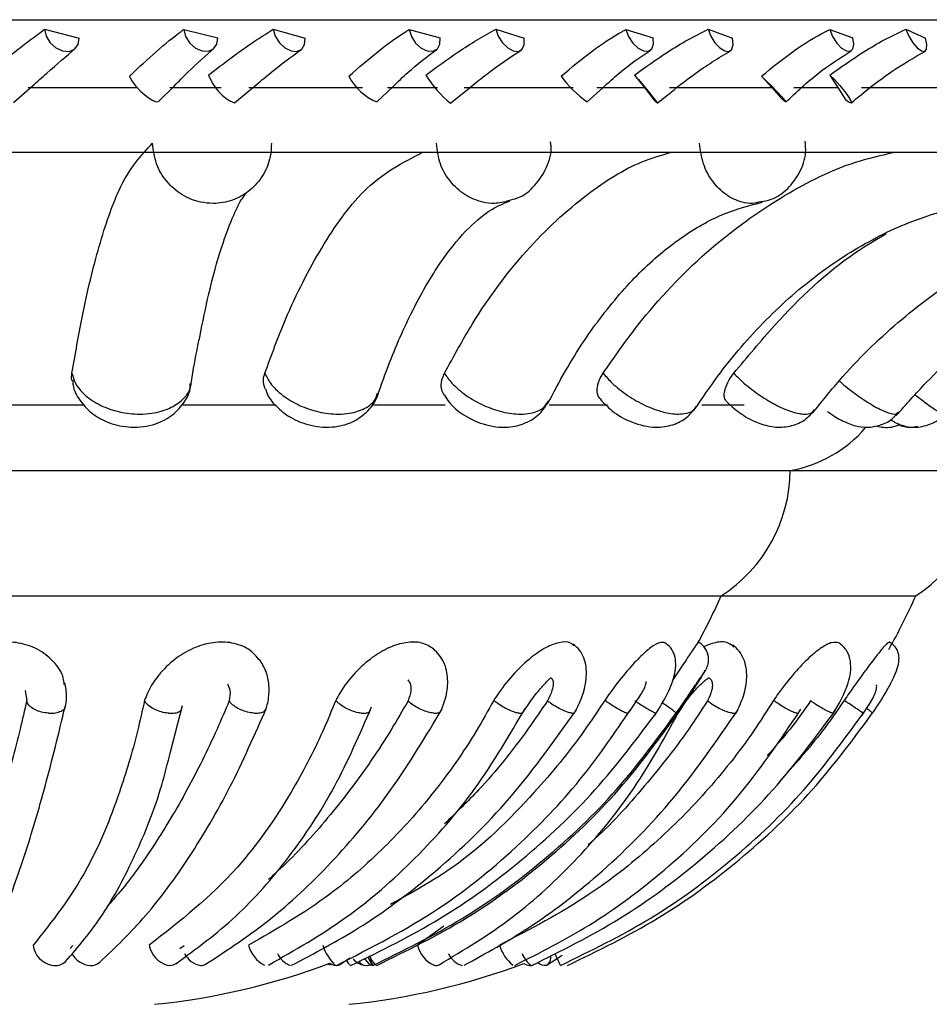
# Model space of a CAD drawing. Header units: millimetres. Extents: x 65 to 121, y 64 to 185.
# Tile 118 of 175: x 91.82 to 92.95, y 128.58 to 129.8. Entities that reach past the tile are written whole.
import ezdxf

# ---------------------------------------------------------------- set-up
doc = ezdxf.new("R2010")
doc.units = ezdxf.units.MM
doc.styles.add('SLDTEXTSTYLE0', font='TXT', dxfattribs={"width": 0.75})
doc.dimstyles.new('SLDDIMSTYLE0', dxfattribs={"dimtxt": 3.5, "dimasz": 3.302, "dimexe": 0, "dimexo": 0.0625, "dimgap": 0.875, "dimtad": 1, "dimdec": 0, "dimlfac": 20, "dimrnd": 1e-09, "dimzin": 12, "dimdsep": 46, "dimtxsty": 'SLDTEXTSTYLE0', "dimsah": 1, "dimcen": 0.09, "dimadec": 0, "dimazin": 3, "dimtfac": 1, "dimtdec": 0, "dimtofl": 0, "dimtmove": 0, "dimatfit": 3, "dimfxl": 0, "dimfrac": 2, "dimtolj": 1, "dimtzin": 12, "dimarcsym": 0})
doc.dimstyles.new('SLDDIMSTYLE1', dxfattribs={"dimtxt": 3.5, "dimasz": 3.302, "dimexe": 0, "dimexo": 0.0625, "dimgap": 0.875, "dimtad": 1, "dimdec": 0, "dimlfac": 20, "dimrnd": 1e-09, "dimzin": 12, "dimdsep": 46, "dimtxsty": 'SLDTEXTSTYLE0', "dimsah": 1, "dimcen": 0.09, "dimadec": 0, "dimazin": 3, "dimtfac": 1, "dimtdec": 0, "dimtmove": 0, "dimatfit": 0, "dimfxl": 0, "dimfrac": 2, "dimtolj": 1, "dimtzin": 12, "dimarcsym": 0})

# ---------------------------------------------------------------- blocks, each defined once
blk = doc.blocks.new('_D')
at = {"color": 7, "linetype": 'Continuous', "lineweight": 18}
for p, q in [((87.9732, 185.0116), (121.2937, 185.0116)), ((120.2937, 185.0116), (120.2937, 118.6561)), ((85.3725, 118.6561), (121.2937, 118.6561))]:
    blk.add_line(p, q, dxfattribs=at)
for points in [[(120.2937, 185.0116), (119.7857, 181.7096), (120.8017, 181.7096)], [(120.2937, 118.6561), (120.8017, 121.9581), (119.7857, 121.9581)]]:
    blk.add_solid(points, dxfattribs=at)
at = {"color": 7, "linetype": 'Continuous', "lineweight": 18, "insert": (115.782, 153.7638), "char_height": 3.5, "attachment_point": 1, "rotation": 90, "style": 'SLDTEXTSTYLE0'}
blk.add_mtext('1327', dxfattribs=at)
blk = doc.blocks.new('_D_1')
at = {"color": 7, "linetype": 'Continuous', "lineweight": 18}
for p, q in [((86.2605, 139.3984), (111.3595, 139.3984)), ((110.3595, 139.3984), (110.3595, 118.6561)), ((85.3725, 118.6561), (111.3595, 118.6561))]:
    blk.add_line(p, q, dxfattribs=at)
for points in [[(110.3595, 139.3984), (109.8515, 136.0964), (110.8675, 136.0964)], [(110.3595, 118.6561), (110.8675, 121.9581), (109.8515, 121.9581)]]:
    blk.add_solid(points, dxfattribs=at)
at = {"color": 7, "linetype": 'Continuous', "lineweight": 18, "insert": (105.8477, 126.8513), "char_height": 3.5, "attachment_point": 1, "rotation": 90, "style": 'SLDTEXTSTYLE0'}
blk.add_mtext('415', dxfattribs=at)

msp = doc.modelspace()

# ---------------------------------------------------------------- linework, layer by layer
at = {"color": 1, "linetype": 'Continuous', "lineweight": 25}
for p, q in [((89.66149, 129.79895), (92.12351, 129.79895)), ((92.12351, 129.79895), (93.841, 129.79895))]:
    msp.add_line(p, q, dxfattribs=at)
at = {"color": 7, "linetype": 'Continuous', "lineweight": 25}
for p, q in [((91.85232, 129.78721), (91.89535, 129.77593)), ((92.02515, 129.78677), (92.0674, 129.77652)), ((92.13652, 129.78721), (92.17596, 129.77593)), ((92.30532, 129.78677), (92.34372, 129.77652)), ((92.41322, 129.78721), (92.4483, 129.77593)), ((92.57471, 129.78677), (92.60852, 129.77652)), ((92.67704, 129.78721), (92.70707, 129.77593)), ((92.82808, 129.78677), (92.85662, 129.77652)), ((92.92283, 129.78721), (92.94724, 129.77593)), ((92.58534, 129.7302), (92.59766, 129.71454)), ((92.74326, 129.72871), (92.75602, 129.71454)), ((92.82824, 129.7302), (92.83834, 129.71454)), ((91.81367, 129.69589), (91.83687, 129.71643)), ((91.83193, 129.71454), (91.96713, 129.71454)), ((91.99389, 129.69726), (92.01316, 129.71655)), ((92.00776, 129.71454), (92.07188, 129.71454)), ((92.08823, 129.69564), (92.11276, 129.716)), ((92.1063, 129.71454), (92.24724, 129.71454)), ((92.26498, 129.69696), (92.28529, 129.71601)), ((92.27832, 129.71454), (92.34051, 129.71454)), ((92.35656, 129.69544), (92.38192, 129.71561)), ((92.37376, 129.71454), (92.509, 129.71454)), ((92.52647, 129.69672), (92.54616, 129.71443)), ((92.53862, 129.71454), (92.59766, 129.71454)), ((92.59766, 129.71454), (92.60973, 129.69915)), ((92.6291, 129.71454), (92.75602, 129.71454)), ((92.75602, 129.71454), (92.7685, 129.70063)), ((92.7836, 129.71454), (92.83834, 129.71454)), ((92.83834, 129.71454), (92.84812, 129.69915)), ((92.86735, 129.71454), (92.98348, 129.71454)), ((92.61355, 129.69531), (92.62681, 129.70564)), ((89.90168, 129.63438), (93.60081, 129.63438)), ((91.77627, 129.32057), (91.90177, 129.32057)), ((92.02414, 129.32057), (92.1401, 129.32057)), ((92.2614, 129.32057), (92.35012, 129.32057)), ((92.4795, 129.32057), (92.55202, 129.32057)), ((92.669, 129.32057), (92.72166, 129.32057)), ((90.72349, 129.23897), (91.93433, 129.23897)), ((91.93433, 129.23897), (92.779, 129.23897)), ((92.779, 129.23897), (93.02078, 129.23897)), ((90.80917, 129.08335), (91.91906, 129.08335)), ((91.91906, 129.08335), (92.69332, 129.08335)), ((92.69332, 129.08335), (92.9351, 129.08335)), ((91.82821, 128.96552), (91.83009, 128.95283)), ((92.00871, 128.88944), (92.02384, 128.94688)), ((92.01175, 128.90045), (92.01327, 128.90674)), ((92.34838, 128.67294), (92.31564, 128.64922)), ((91.88405, 128.64528), (91.88732, 128.64874)), ((92.02048, 128.64528), (92.02571, 128.64874)), ((92.2188, 128.62495), (92.2318, 128.63357)), ((92.47674, 128.62472), (92.49565, 128.63679))]:
    msp.add_line(p, q, dxfattribs=at)
at = {"color": 7, "linetype": 'Continuous', "lineweight": 25, "flags": 128}
for points in [[(91.85232, 129.78721), (91.85433, 129.77852), (91.85925, 129.77033), (91.86635, 129.76386), (91.87456, 129.7601), (91.88267, 129.75959), (91.88945, 129.76241), (91.8939, 129.76815), (91.89535, 129.77593)], [(92.02515, 129.78677), (92.0275, 129.77809), (92.03267, 129.76999), (92.03987, 129.76368), (92.04802, 129.7601), (92.05591, 129.75979), (92.06236, 129.76279), (92.06639, 129.76867), (92.0674, 129.77652)], [(92.13652, 129.78721), (92.13902, 129.77852), (92.14409, 129.77033), (92.15097, 129.76386), (92.15863, 129.7601), (92.16593, 129.75959), (92.17177, 129.76241), (92.17529, 129.76815), (92.17596, 129.77593)], [(92.30532, 129.78677), (92.30815, 129.77809), (92.31343, 129.76999), (92.32037, 129.76368), (92.32792, 129.7601), (92.33495, 129.75979), (92.34042, 129.76279), (92.3435, 129.76867), (92.34372, 129.77652)], [(92.41322, 129.78721), (92.41617, 129.77852), (92.42129, 129.77033), (92.42781, 129.76386), (92.43477, 129.7601), (92.44111, 129.75959), (92.44591, 129.76241), (92.44843, 129.76815), (92.4483, 129.77593)], [(92.57471, 129.78677), (92.57797, 129.77809), (92.58326, 129.76999), (92.58979, 129.76368), (92.59659, 129.7601), (92.60263, 129.75979), (92.60701, 129.76279), (92.60908, 129.76867), (92.60852, 129.77652)], [(92.67704, 129.78721), (92.68037, 129.77852), (92.68544, 129.77033), (92.69149, 129.76386), (92.6976, 129.7601), (92.70288, 129.75959), (92.70652, 129.76241), (92.70799, 129.76815), (92.70707, 129.77593)], [(92.82808, 129.78677), (92.83169, 129.77809), (92.83689, 129.76999), (92.84289, 129.76368), (92.8488, 129.7601), (92.85374, 129.75979), (92.85695, 129.76279), (92.85796, 129.76867), (92.85662, 129.77652)], [(92.92283, 129.78721), (92.92649, 129.77852), (92.93141, 129.77033), (92.93686, 129.76386), (92.94202, 129.7601), (92.94611, 129.75959), (92.94854, 129.76241), (92.94894, 129.76815), (92.94724, 129.77593)], [(91.95759, 129.72871), (91.96021, 129.72337), (91.96524, 129.71668), (91.9719, 129.70965), (91.97917, 129.70338), (91.98593, 129.69883), (91.99112, 129.69671), (91.9938, 129.69716)], [(92.58534, 129.7302), (92.59022, 129.72468), (92.59625, 129.71759), (92.6025, 129.71003), (92.608, 129.70317), (92.6119, 129.69806), (92.6136, 129.6955), (92.61283, 129.69589), (92.60973, 129.69915)], [(92.74326, 129.72871), (92.74884, 129.72337), (92.75552, 129.71668), (92.76228, 129.70965), (92.76808, 129.70338), (92.77201, 129.69883), (92.77347, 129.69671), (92.77224, 129.69734), (92.7685, 129.70063)], [(92.82824, 129.7302), (92.83398, 129.72468), (92.84039, 129.71759), (92.84648, 129.71003), (92.85132, 129.70317), (92.85415, 129.69806), (92.85453, 129.6955), (92.85241, 129.69589), (92.84812, 129.69915)], [(92.24971, 128.63275), (92.25015, 128.63214), (92.25283, 128.62884), (92.25542, 128.62633), (92.2578, 128.62473), (92.25987, 128.62411), (92.26153, 128.62451)], [(92.25394, 128.63506), (92.25534, 128.63214), (92.257, 128.62884), (92.25835, 128.62633), (92.25933, 128.62473), (92.2599, 128.62411), (92.26003, 128.62451)], [(92.20768, 128.62451), (92.20383, 128.62568), (92.20377, 128.6257)], [(92.25176, 128.62411), (92.25514, 128.62443), (92.25716, 128.62508)], [(92.26153, 128.62451), (92.26261, 128.62568), (92.26264, 128.62574)]]:
    msp.add_lwpolyline(points, dxfattribs=at)
at = {"color": 7, "linetype": 'Continuous', "lineweight": 25}
for centre, radius, start, end in [((92.1124, 129.75054), 0.06007, 199.79489, 246.20646), ((92.2903, 129.75883), 0.06694, 206.74456, 247.72742), ((92.43746, 129.79656), 0.12955, 210.81701, 231.34943), ((92.62082, 129.82457), 0.15888, 217.11364, 233.57259), ((92.75095, 129.39738), 0.16087, 280.04159, 319.17475), ((92.59148, 129.24083), 0.18753, 302.89059, 359.43407), ((92.83326, 129.24083), 0.18753, 302.89059, 359.43407), ((91.90195, 129.43921), 0.8677, 331.47139, 335.78775), ((92.14373, 129.43921), 0.8677, 330.84796, 335.78775), ((91.86648, 128.65257), 0.0286, 186.7309, 258.90075), ((92.01408, 128.65553), 0.03246, 191.20745, 252.85796), ((92.14311, 128.65868), 0.03843, 194.26017, 242.79436), ((92.2555, 128.66778), 0.06043, 197.88868, 225.73026), ((92.35088, 128.65765), 0.03624, 193.46011, 246.16089), ((92.46528, 128.66346), 0.04978, 196.62751, 231.49725), ((91.91109, 128.65255), 0.02851, 208.78429, 265.98808), ((92.05074, 128.65126), 0.02749, 206.9103, 261.00809), ((92.16614, 128.64891), 0.02624, 202.61014, 250.92921), ((92.25455, 128.64932), 0.02548, 222.10004, 259.42515), ((92.17889, 128.6026), 0.08404, 15.11243, 23.52485), ((92.28283, 128.64616), 0.02847, 200.0087, 230.79277), ((92.37837, 128.64953), 0.02637, 203.96571, 254.60546), ((92.4742, 128.64907), 0.0301, 199.90627, 236.01265), ((92.47027, 128.63411), 0.0113, 301.83449, 11.86599), ((92.7219, 128.74123), 0.25683, 203.42337, 207.0306), ((91.86528, 128.64385), 0.01982, 257.4757, 312.25806), ((91.90984, 128.64118), 0.01709, 267.50961, 309.79176), ((91.90195, 129.43921), 0.8677, 275.74123, 290.57119), ((92.00799, 128.63724), 0.0132, 254.74384, 308.00338), ((92.04694, 128.63446), 0.01036, 267.25533, 301.76378), ((92.21496, 128.63822), 0.01398, 234.47064, 281.28027), ((92.21503, 128.63252), 0.00845, 288.43785, 331.12174), ((92.24397, 128.63884), 0.01862, 205.25104, 232.31346), ((92.14373, 129.43921), 0.8677, 275.74123, 290.51612), ((92.25329, 128.63792), 0.01394, 219.99904, 262.41794), ((92.33893, 128.63267), 0.0086, 251.68935, 297.19176), ((92.45624, 128.63979), 0.01568, 237.5665, 268.82015), ((92.45582, 128.6325), 0.00839, 270.66242, 308.87626), ((92.47387, 128.63683), 0.01254, 226.3636, 280.86152)]:
    msp.add_arc(centre, radius, start, end, dxfattribs=at)
for points, knots in [([(91.77963, 129.7302), (91.79151, 129.7399), (91.81068, 129.75555), (91.83521, 129.77454), (91.84656, 129.78295), (91.85232, 129.78721)], [0, 0, 0, 0, 0.4459239, 0.7192414, 1, 1, 1, 1]), ([(91.95759, 129.72871), (91.96894, 129.73934), (91.99168, 129.76063), (92.01392, 129.77861), (92.02407, 129.78599), (92.02515, 129.78677)], [0, 0, 0, 0, 0.4710957, 0.9438897, 1, 1, 1, 1]), ([(92.05588, 129.7302), (92.06858, 129.7399), (92.08908, 129.75555), (92.11637, 129.77455), (92.12974, 129.78295), (92.13652, 129.78721)], [0, 0, 0, 0, 0.4459196, 0.7192336, 1, 1, 1, 1]), ([(92.23052, 129.72871), (92.24264, 129.73933), (92.26692, 129.76063), (92.29205, 129.77861), (92.30405, 129.78599), (92.30532, 129.78677)], [0, 0, 0, 0, 0.4710987, 0.9438831, 1, 1, 1, 1]), ([(92.32621, 129.7302), (92.33948, 129.7399), (92.3609, 129.75555), (92.39043, 129.77454), (92.40555, 129.78295), (92.41322, 129.78721)], [0, 0, 0, 0, 0.4459189, 0.7192371, 1, 1, 1, 1]), ([(92.49412, 129.72871), (92.50677, 129.73933), (92.53213, 129.76063), (92.55965, 129.77861), (92.57327, 129.78599), (92.57471, 129.78677)], [0, 0, 0, 0, 0.4711042, 0.9438862, 1, 1, 1, 1]), ([(92.58534, 129.7302), (92.59893, 129.7399), (92.62085, 129.75555), (92.65204, 129.77454), (92.66863, 129.78295), (92.67704, 129.78721)], [0, 0, 0, 0, 0.4459209, 0.719239, 1, 1, 1, 1]), ([(92.74326, 129.72871), (92.7562, 129.73933), (92.78213, 129.76063), (92.81153, 129.77861), (92.82649, 129.78599), (92.82808, 129.78677)], [0, 0, 0, 0, 0.4711013, 0.943887, 1, 1, 1, 1]), ([(92.82824, 129.7302), (92.84188, 129.7399), (92.86388, 129.75555), (92.89612, 129.77455), (92.91385, 129.78295), (92.92283, 129.78721)], [0, 0, 0, 0, 0.445922, 0.7192368, 1, 1, 1, 1]), ([(91.83687, 129.71643), (91.84302, 129.72189), (91.86317, 129.73978), (91.8791, 129.75348), (91.89017, 129.763)], [0, 0, 0, 0, 0.305032, 1, 1, 1, 1]), ([(92.01316, 129.71655), (92.01901, 129.72248), (92.0371, 129.74084), (92.05242, 129.75416), (92.06279, 129.76318)], [0, 0, 0, 0, 0.3229961, 1, 1, 1, 1]), ([(92.11276, 129.716), (92.11922, 129.72143), (92.14034, 129.73915), (92.15868, 129.75269), (92.17139, 129.76208)], [0, 0, 0, 0, 0.3063273, 1, 1, 1, 1]), ([(92.28529, 129.71601), (92.29143, 129.72191), (92.31036, 129.74007), (92.32787, 129.75322), (92.33969, 129.7621)], [0, 0, 0, 0, 0.3245873, 1, 1, 1, 1]), ([(92.38192, 129.71561), (92.38859, 129.72102), (92.41025, 129.73857), (92.43062, 129.75198), (92.44472, 129.76126)], [0, 0, 0, 0, 0.3077229, 1, 1, 1, 1]), ([(92.54616, 129.71443), (92.5529, 129.72069), (92.57271, 129.73908), (92.59246, 129.75241), (92.60549, 129.7612)], [0, 0, 0, 0, 0.34021699, 1, 1, 1, 1]), ([(92.62681, 129.70564), (92.63767, 129.71439), (92.66357, 129.73527), (92.6897, 129.75126), (92.70488, 129.76055)], [0, 0, 0, 0, 0.4192562, 1, 1, 1, 1]), ([(92.77338, 129.6966), (92.78669, 129.70903), (92.81304, 129.73364), (92.84118, 129.7516), (92.85511, 129.76049)], [0, 0, 0, 0, 0.5051078, 1, 1, 1, 1]), ([(92.8543, 129.69534), (92.87121, 129.70916), (92.90106, 129.73355), (92.93305, 129.752), (92.94692, 129.76)], [0, 0, 0, 0, 0.5665079, 1, 1, 1, 1]), ([(92.42876, 129.57453), (92.4326, 129.57533), (92.44517, 129.57797), (92.46278, 129.5925), (92.47703, 129.61504), (92.48314, 129.63503), (92.48124, 129.64571), (92.48094, 129.6474)], [0, 0, 0, 0, 0.1204873, 0.3948112, 0.6683014, 0.947404, 1, 1, 1, 1]), ([(92.74193, 129.57299), (92.74643, 129.57368), (92.75912, 129.57561), (92.77677, 129.58857), (92.79163, 129.60871), (92.7992, 129.62991), (92.79796, 129.64338), (92.79752, 129.64818)], [0, 0, 0, 0, 0.1323979, 0.3731557, 0.6122004, 0.8617815, 1, 1, 1, 1]), ([(91.88629, 129.35968), (91.8904, 129.38334), (91.90067, 129.44251), (91.92003, 129.52117), (91.94895, 129.60592), (91.97224, 129.63051), (91.98655, 129.64562)], [0, 0, 0, 0, 0.1537002, 0.3844433, 0.6218792, 1, 1, 1, 1]), ([(92.13415, 129.64562), (92.13389, 129.64001), (92.13323, 129.62603), (92.12467, 129.605), (92.10829, 129.58597), (92.08642, 129.57361), (92.0647, 129.56987), (92.04298, 129.57219), (92.02223, 129.58046), (92.00302, 129.59727), (91.98952, 129.61979), (91.98755, 129.63691), (91.98655, 129.64562)], [0, 0, 0, 0, 0.0717667, 0.1789298, 0.2859696, 0.3929789, 0.5000208, 0.5670028, 0.6742192, 0.7815572, 0.8889414, 1, 1, 1, 1]), ([(92.12596, 129.35968), (92.13434, 129.38244), (92.15581, 129.44076), (92.19647, 129.5189), (92.25298, 129.59886), (92.29722, 129.6215), (92.32238, 129.63438)], [0, 0, 0, 0, 0.1589219, 0.4073314, 0.6629446, 1, 1, 1, 1]), ([(92.34924, 129.35968), (92.36064, 129.38057), (92.39144, 129.43705), (92.45016, 129.51545), (92.52171, 129.58114), (92.58333, 129.62048), (92.61926, 129.6308), (92.63169, 129.63438)], [0, 0, 0, 0, 0.1497015, 0.4048635, 0.667425, 0.8848568, 1, 1, 1, 1]), ([(92.5464, 129.35968), (92.56055, 129.37994), (92.59961, 129.43582), (92.67426, 129.51401), (92.76623, 129.58028), (92.84593, 129.6202), (92.89273, 129.63071), (92.90908, 129.63438)], [0, 0, 0, 0, 0.1450356, 0.4000841, 0.6625276, 0.8820903, 1, 1, 1, 1]), ([(92.04506, 129.40465), (92.04877, 129.42314), (92.05735, 129.46588), (92.07191, 129.51714), (92.087, 129.55694), (92.09769, 129.57802), (92.10445, 129.58504), (92.10281, 129.58382), (92.10263, 129.58369)], [0, 0, 0, 0, 0.1762861, 0.4075834, 0.6320729, 0.8161119, 0.9805521, 1, 1, 1, 1]), ([(92.26585, 129.33141), (92.27087, 129.34551), (92.28526, 129.38596), (92.31138, 129.44361), (92.34377, 129.49864), (92.3758, 129.53836), (92.40673, 129.5646), (92.42231, 129.57056), (92.43052, 129.57371)], [0, 0, 0, 0, 0.09676181, 0.27754442, 0.45611279, 0.63189911, 0.8058906, 1, 1, 1, 1]), ([(92.47739, 129.32171), (92.48472, 129.33558), (92.50602, 129.37585), (92.54508, 129.43372), (92.59469, 129.49), (92.64636, 129.53213), (92.69668, 129.56006), (92.72904, 129.56829), (92.74435, 129.57219)], [0, 0, 0, 0, 0.0965855, 0.2805167, 0.4640261, 0.6477097, 0.8332326, 1, 1, 1, 1]), ([(92.66017, 129.31472), (92.66954, 129.32852), (92.69711, 129.36914), (92.74825, 129.42805), (92.81453, 129.48618), (92.88534, 129.53037), (92.95392, 129.55909), (92.9989, 129.56782), (93.01877, 129.57168)], [0, 0, 0, 0, 0.09626, 0.2833657, 0.4707639, 0.6591539, 0.8493836, 1, 1, 1, 1]), ([(92.80669, 129.31002), (92.81773, 129.32384), (92.85051, 129.36486), (92.91176, 129.42472), (92.99198, 129.48419), (93.07838, 129.52955), (93.16165, 129.5587), (93.21619, 129.56762), (93.23967, 129.57145)], [0, 0, 0, 0, 0.0959614, 0.2850306, 0.4744758, 0.6646021, 0.8555949, 1, 1, 1, 1]), ([(92.91067, 129.30713), (92.92292, 129.32098), (92.95945, 129.36229), (93.02797, 129.42275), (93.1181, 129.48299), (93.21535, 129.52895), (93.30903, 129.55844), (93.37037, 129.56747), (93.39666, 129.57135)], [0, 0, 0, 0, 0.0957501, 0.2856765, 0.4758419, 0.6662658, 0.8569609, 1, 1, 1, 1]), ([(92.70879, 129.35968), (92.72552, 129.37982), (92.77164, 129.43538), (92.83491, 129.49575), (92.88545, 129.52562), (92.89831, 129.53322)], [0, 0, 0, 0, 0.2977143, 0.8212486, 1, 1, 1, 1]), ([(92.0339, 129.34375), (92.0363, 129.35867), (92.03982, 129.38053), (92.0438, 129.39884), (92.04506, 129.40465)], [0, 0, 0, 0, 0.682404, 1, 1, 1, 1]), ([(91.88655, 129.35051), (91.88642, 129.35082), (91.88525, 129.35374), (91.8858, 129.35687), (91.88629, 129.35968)], [0, 0, 0, 0, 0.1037382, 1, 1, 1, 1]), ([(92.12632, 129.34022), (92.12523, 129.3439), (92.12336, 129.35017), (92.1252, 129.35691), (92.12596, 129.35968)], [0, 0, 0, 0, 0.5871481, 1, 1, 1, 1]), ([(92.34925, 129.33252), (92.34788, 129.33476), (92.34459, 129.34016), (92.34511, 129.35003), (92.34806, 129.35693), (92.34924, 129.35968)], [0, 0, 0, 0, 0.30042544, 0.7208685, 1, 1, 1, 1]), ([(92.54361, 129.32737), (92.54276, 129.3281), (92.53951, 129.33089), (92.53851, 129.33937), (92.54066, 129.34997), (92.54476, 129.35691), (92.5464, 129.35968)], [0, 0, 0, 0, 0.1174222, 0.4488381, 0.7800835, 1, 1, 1, 1]), ([(92.70054, 129.32387), (92.69921, 129.32561), (92.69638, 129.3293), (92.69738, 129.33927), (92.70181, 129.34999), (92.7068, 129.35692), (92.70879, 129.35968)], [0, 0, 0, 0, 0.2496241, 0.5313993, 0.8130273, 1, 1, 1, 1]), ([(91.88717, 129.35059), (91.88724, 129.34868), (91.88759, 129.33989), (91.89563, 129.32568), (91.90979, 129.30984), (91.93041, 129.29789), (91.9571, 129.29143), (91.98516, 129.29377), (92.00925, 129.30482), (92.02528, 129.32169), (92.03372, 129.33683), (92.03373, 129.34558), (92.03374, 129.34695)], [0, 0, 0, 0, 0.0286072, 0.1313015, 0.2341352, 0.3483742, 0.4804722, 0.6306882, 0.7554081, 0.8691607, 0.9796076, 1, 1, 1, 1]), ([(92.12678, 129.34035), (92.12728, 129.33864), (92.12967, 129.33056), (92.14012, 129.31794), (92.15814, 129.30344), (92.1839, 129.29336), (92.21174, 129.29158), (92.23673, 129.29877), (92.25461, 129.31262), (92.26498, 129.32567), (92.2663, 129.33389), (92.26647, 129.33493)], [0, 0, 0, 0, 0.030396, 0.1438383, 0.2720011, 0.4232654, 0.5950766, 0.7333167, 0.8585829, 0.9819608, 1, 1, 1, 1]), ([(92.34927, 129.33253), (92.35108, 129.32956), (92.35683, 129.32011), (92.373, 129.3071), (92.39832, 129.29478), (92.42566, 129.29117), (92.44975, 129.29676), (92.46808, 129.30795), (92.47535, 129.31954), (92.47883, 129.32507)], [0, 0, 0, 0, 0.06801, 0.216664, 0.3932031, 0.5954051, 0.73746, 0.8744773, 1, 1, 1, 1]), ([(92.5433, 129.32705), (92.5478, 129.32229), (92.55864, 129.31083), (92.58284, 129.29748), (92.60898, 129.2912), (92.6328, 129.29459), (92.65085, 129.3036), (92.65844, 129.3136), (92.662, 129.3183)], [0, 0, 0, 0, 0.1438268, 0.3464447, 0.5724991, 0.7299094, 0.8730666, 1, 1, 1, 1]), ([(92.70045, 129.32376), (92.70614, 129.3187), (92.71837, 129.30784), (92.73964, 129.29705), (92.76058, 129.29187), (92.78061, 129.29353), (92.7979, 129.30095), (92.80548, 129.30977), (92.80895, 129.3138)], [0, 0, 0, 0, 0.1815579, 0.3902068, 0.5618061, 0.7239235, 0.87374, 1, 1, 1, 1]), ([(92.82544, 129.3124), (92.82608, 129.31188), (92.83197, 129.30715), (92.8437, 129.30046), (92.85865, 129.2942), (92.87528, 129.29194), (92.89173, 129.29482), (92.90561, 129.30156), (92.91119, 129.30881), (92.91308, 129.31127)], [0, 0, 0, 0, 0.0243496, 0.223571, 0.4122643, 0.5593466, 0.7301393, 0.9082086, 1, 1, 1, 1]), ([(92.90348, 129.30226), (92.90528, 129.30107), (92.90945, 129.29832), (92.91938, 129.29424), (92.93467, 129.29164), (92.95211, 129.29537), (92.96513, 129.30231), (92.96945, 129.30845), (92.97033, 129.30971)], [0, 0, 0, 0, 0.10583117, 0.24455973, 0.44742402, 0.7057565, 0.93967002, 1, 1, 1, 1]), ([(92.885, 129.2945), (92.88756, 129.29388), (92.89601, 129.29184), (92.90712, 129.29242), (92.91375, 129.29597), (92.91473, 129.29649)], [0, 0, 0, 0, 0.27044683, 0.89242051, 1, 1, 1, 1]), ([(92.9132, 129.29572), (92.9183, 129.29413), (92.92623, 129.29166), (92.93434, 129.29354), (92.93724, 129.29422)], [0, 0, 0, 0, 0.6420671, 1, 1, 1, 1]), ([(91.87655, 128.97329), (91.87633, 128.97591), (91.87546, 128.98615), (91.86407, 129.00217), (91.84477, 129.01763), (91.82033, 129.0259), (91.79519, 129.02628), (91.77109, 129.01965), (91.74927, 129.00665), (91.73099, 128.98721), (91.72182, 128.9682), (91.71952, 128.95644), (91.71893, 128.95343)], [0, 0, 0, 0, 0.0401028, 0.1567224, 0.2738497, 0.381592, 0.4872187, 0.5878419, 0.695896, 0.8172441, 0.9532133, 1, 1, 1, 1]), ([(92.12038, 129.00238), (92.11589, 129.00763), (92.10699, 129.01805), (92.08576, 129.02584), (92.06234, 129.0263), (92.03847, 129.01965), (92.01554, 129.00665), (91.99462, 128.98721), (91.98224, 128.9682), (91.97769, 128.95644), (91.97653, 128.95343)], [0, 0, 0, 0, 0.1310183, 0.2599538, 0.386357, 0.5067718, 0.6360782, 0.7812963, 0.9440094, 1, 1, 1, 1]), ([(92.33616, 129.01695), (92.33136, 129.02003), (92.32177, 129.02619), (92.30173, 129.02621), (92.28036, 129.01967), (92.25831, 129.00664), (92.23662, 128.98721), (92.22213, 128.9682), (92.21575, 128.95644), (92.21411, 128.95343)], [0, 0, 0, 0, 0.1461552, 0.2919996, 0.4309271, 0.5801202, 0.7476651, 0.9353991, 1, 1, 1, 1]), ([(92.51014, 129.02108), (92.5088, 129.02243), (92.50457, 129.02667), (92.4922, 129.02605), (92.47524, 129.01972), (92.45603, 129.00662), (92.4355, 128.98722), (92.42019, 128.9682), (92.41253, 128.95644), (92.41057, 128.95343)], [0, 0, 0, 0, 0.0736655, 0.2318842, 0.3826149, 0.5444714, 0.7262426, 0.9299172, 1, 1, 1, 1]), ([(92.51042, 128.93699), (92.51412, 128.94417), (92.52184, 128.95913), (92.52593, 128.97942), (92.52559, 128.99528), (92.52282, 129.0066), (92.51752, 129.01642), (92.51198, 129.02084), (92.50919, 129.02307)], [0, 0, 0, 0, 0.2199448, 0.4581296, 0.5868863, 0.7221445, 0.8602724, 1, 1, 1, 1]), ([(92.62327, 129.02469), (92.62122, 129.02528), (92.61708, 129.0265), (92.60564, 129.01955), (92.59116, 129.00668), (92.57356, 128.9872), (92.55881, 128.9682), (92.55055, 128.95644), (92.54844, 128.95343)], [0, 0, 0, 0, 0.1613665, 0.325929, 0.5026448, 0.7011055, 0.9234812, 1, 1, 1, 1]), ([(92.6111, 128.93556), (92.61657, 128.94431), (92.62723, 128.96132), (92.63532, 128.98308), (92.63714, 128.99877), (92.63564, 129.0095), (92.63126, 129.01898), (92.62551, 129.02325), (92.62269, 129.02535)], [0, 0, 0, 0, 0.2664051, 0.5181974, 0.6430981, 0.765542, 0.8850134, 1, 1, 1, 1]), ([(92.66416, 129.02488), (92.66425, 129.02511), (92.66452, 129.02581), (92.66016, 129.01942), (92.6516, 129.00664), (92.64175, 128.99189), (92.63435, 128.98104), (92.63211, 128.97776)], [0, 0, 0, 0, 0.1175617, 0.3495557, 0.5986894, 0.8784845, 1, 1, 1, 1]), ([(92.6746, 128.99229), (92.67553, 128.99445), (92.67763, 128.99933), (92.67772, 129.00658), (92.67608, 129.013), (92.67346, 129.01808), (92.66954, 129.02278), (92.66601, 129.02499), (92.66422, 129.02611)], [0, 0, 0, 0, 0.1784349, 0.4045949, 0.5380178, 0.6836152, 0.8389153, 1, 1, 1, 1]), ([(92.70894, 129.01967), (92.70671, 129.02158), (92.70104, 129.02643), (92.68748, 129.02651), (92.67637, 129.022), (92.67149, 129.02002)], [0, 0, 0, 0, 0.2666513, 0.6779848, 1, 1, 1, 1]), ([(92.83987, 129.02466), (92.83701, 129.02531), (92.83144, 129.0266), (92.81802, 129.01956), (92.80209, 129.00667), (92.78349, 128.9872), (92.76844, 128.9682), (92.76028, 128.95644), (92.75819, 128.95343)], [0, 0, 0, 0, 0.170803, 0.3335167, 0.5082453, 0.7044711, 0.924342, 1, 1, 1, 1]), ([(92.8317, 128.93575), (92.83939, 128.94879), (92.84954, 128.96599), (92.85433, 128.98859), (92.85434, 129.00231), (92.85024, 129.016), (92.84316, 129.02184), (92.83947, 129.02489)], [0, 0, 0, 0, 0.395299, 0.5217651, 0.6653579, 0.8253152, 1, 1, 1, 1]), ([(92.90194, 129.02482), (92.90165, 129.02515), (92.90089, 129.026), (92.89469, 129.01945), (92.88441, 129.00671), (92.86991, 128.98719), (92.85637, 128.9682), (92.84814, 128.95644), (92.84603, 128.95343)], [0, 0, 0, 0, 0.1121825, 0.2863988, 0.4734797, 0.6835795, 0.9189938, 1, 1, 1, 1]), ([(92.88138, 128.9375), (92.88467, 128.94243), (92.89139, 128.95248), (92.90029, 128.96737), (92.90753, 128.98113), (92.9123, 128.99285), (92.91451, 129.00293), (92.91395, 129.01191), (92.91061, 129.0188), (92.90619, 129.02342), (92.90335, 129.02517), (92.90196, 129.02603)], [0, 0, 0, 0, 0.1501778, 0.3067068, 0.4512147, 0.5844687, 0.70503, 0.8133861, 0.9106111, 0.9560893, 1, 1, 1, 1]), ([(92.34432, 128.93894), (92.34694, 128.94549), (92.35235, 128.95902), (92.35412, 128.9805), (92.34987, 129.002), (92.34044, 129.01226), (92.3356, 129.01753)], [0, 0, 0, 0, 0.2266912, 0.4687775, 0.7270717, 1, 1, 1, 1]), ([(92.71161, 128.93758), (92.71503, 128.94466), (92.72213, 128.95937), (92.72538, 128.97905), (92.72444, 128.99443), (92.72138, 129.00544), (92.71588, 129.01512), (92.71033, 129.01968), (92.70754, 129.02197)], [0, 0, 0, 0, 0.2220526, 0.4612739, 0.5891905, 0.7239109, 0.8612375, 1, 1, 1, 1]), ([(92.12695, 128.94064), (92.12841, 128.9458), (92.13143, 128.95643), (92.13165, 128.97301), (92.12828, 128.98997), (92.12219, 128.99974), (92.11906, 129.00475)], [0, 0, 0, 0, 0.2320196, 0.4785298, 0.7323968, 1, 1, 1, 1]), ([(92.63573, 128.93522), (92.64029, 128.94184), (92.64939, 128.95504), (92.66149, 128.97294), (92.66908, 128.98422), (92.67293, 128.98986), (92.6736, 128.99073), (92.67394, 128.99116)], [0, 0, 0, 0, 0.2504327, 0.4997499, 0.7504821, 0.8755194, 1, 1, 1, 1]), ([(92.63797, 128.93533), (92.64254, 128.94211), (92.65168, 128.95569), (92.66212, 128.97193), (92.66874, 128.98248), (92.67248, 128.98858), (92.67489, 128.99267), (92.67505, 128.99317), (92.67513, 128.99342)], [0, 0, 0, 0, 0.2478109, 0.4961568, 0.6233938, 0.7510056, 0.8788992, 1, 1, 1, 1]), ([(91.87744, 128.94232), (91.87849, 128.94764), (91.88066, 128.9586), (91.87853, 128.96961), (91.87743, 128.97527)], [0, 0, 0, 0, 0.4856661, 1, 1, 1, 1]), ([(92.07949, 128.97394), (92.08074, 128.97119), (92.08369, 128.96473), (92.08246, 128.95718), (92.08175, 128.95283)], [0, 0, 0, 0, 0.424177, 1, 1, 1, 1]), ([(92.30378, 128.97891), (92.30481, 128.97748), (92.30741, 128.97388), (92.30796, 128.9647), (92.30546, 128.95711), (92.30405, 128.95283)], [0, 0, 0, 0, 0.2238099, 0.5625597, 1, 1, 1, 1]), ([(92.44536, 128.93609), (92.44994, 128.94306), (92.45663, 128.95325), (92.46565, 128.96459), (92.47143, 128.97139), (92.47612, 128.97631), (92.47948, 128.97964), (92.48104, 128.98159), (92.48128, 128.98156), (92.48141, 128.98154)], [0, 0, 0, 0, 0.30753425, 0.44963528, 0.58164208, 0.70440114, 0.8135671, 0.90682334, 1, 1, 1, 1]), ([(92.48136, 128.98153), (92.48213, 128.98082), (92.48389, 128.97919), (92.48474, 128.9738), (92.48311, 128.96477), (92.47935, 128.95713), (92.47722, 128.95283)], [0, 0, 0, 0, 0.1537672, 0.3500629, 0.6337263, 1, 1, 1, 1]), ([(92.57591, 128.93512), (92.58063, 128.94183), (92.58755, 128.95168), (92.59451, 128.96251), (92.59919, 128.97063), (92.59969, 128.97448), (92.59999, 128.97681)], [0, 0, 0, 0, 0.3889366, 0.5701047, 0.7397718, 1, 1, 1, 1]), ([(92.63905, 128.93642), (92.64358, 128.94348), (92.65021, 128.95379), (92.65977, 128.96524), (92.66612, 128.97202), (92.67148, 128.97684), (92.67554, 128.98002), (92.67779, 128.9816), (92.67849, 128.98126), (92.67884, 128.98109)], [0, 0, 0, 0, 0.3084532, 0.4507717, 0.5828045, 0.7052397, 0.8130461, 0.9055353, 1, 1, 1, 1]), ([(92.67853, 128.98112), (92.6793, 128.98052), (92.68124, 128.979), (92.68259, 128.97379), (92.68167, 128.96477), (92.67821, 128.95713), (92.67626, 128.95283)], [0, 0, 0, 0, 0.131046, 0.3325998, 0.6238865, 1, 1, 1, 1]), ([(92.86829, 128.93512), (92.87272, 128.94156), (92.87922, 128.95103), (92.88447, 128.96147), (92.88628, 128.96777), (92.88665, 128.97155), (92.88599, 128.97287), (92.88599, 128.97287)], [0, 0, 0, 0, 0.4287877, 0.6303487, 0.8207907, 0.9998654, 1, 1, 1, 1]), ([(91.83009, 128.95283), (91.82732, 128.94105), (91.81816, 128.9022), (91.80201, 128.84091), (91.78154, 128.77307), (91.76281, 128.72006), (91.75007, 128.68894), (91.7443, 128.67607), (91.74338, 128.67402)], [0, 0, 0, 0, 0.10203641, 0.33640958, 0.57078185, 0.80515364, 0.96898164, 1, 1, 1, 1]), ([(91.85734, 128.93752), (91.85714, 128.93753), (91.85416, 128.93769), (91.84827, 128.93861), (91.84052, 128.94137), (91.83443, 128.94528), (91.83101, 128.94931), (91.83035, 128.95186), (91.83009, 128.95283)], [0, 0, 0, 0, 0.0158482, 0.2295407, 0.4432475, 0.6568041, 0.8698718, 1, 1, 1, 1]), ([(91.97653, 128.95343), (91.97366, 128.94059), (91.96469, 128.90043), (91.94285, 128.82786), (91.9025, 128.73027), (91.86171, 128.67894), (91.83808, 128.64922)], [0, 0, 0, 0, 0.09775496, 0.30575767, 0.59802099, 1, 1, 1, 1]), ([(92.08175, 128.95283), (92.07674, 128.94105), (92.06019, 128.90221), (92.02968, 128.84085), (91.98917, 128.77332), (91.95538, 128.72588), (91.93497, 128.70315), (91.92949, 128.69703)], [0, 0, 0, 0, 0.1144783, 0.377435, 0.640388, 0.9033425, 1, 1, 1, 1]), ([(92.00612, 128.93752), (92.00593, 128.93753), (92.00308, 128.93774), (91.9973, 128.9388), (91.9893, 128.94173), (91.98256, 128.94579), (91.9783, 128.9499), (91.97702, 128.95246), (91.97653, 128.95343)], [0, 0, 0, 0, 0.0159185, 0.2294854, 0.4430856, 0.6564457, 0.8693571, 1, 1, 1, 1]), ([(92.21411, 128.95343), (92.20885, 128.94059), (92.19241, 128.90043), (92.15414, 128.82786), (92.08596, 128.73027), (92.02027, 128.67894), (91.98224, 128.64922)], [0, 0, 0, 0, 0.0977542, 0.3057567, 0.5980207, 1, 1, 1, 1]), ([(92.11282, 128.93752), (92.11263, 128.93753), (92.10991, 128.93769), (92.10427, 128.93861), (92.09614, 128.94137), (92.08897, 128.94528), (92.08413, 128.94931), (92.08241, 128.95186), (92.08175, 128.95283)], [0, 0, 0, 0, 0.0158273, 0.2295347, 0.4432433, 0.6568011, 0.86986, 1, 1, 1, 1]), ([(92.41057, 128.95343), (92.40339, 128.9406), (92.38093, 128.90045), (92.33695, 128.83788), (92.27584, 128.76998), (92.20017, 128.7036), (92.14021, 128.66902), (92.10587, 128.64922)], [0, 0, 0, 0, 0.0976887, 0.3055511, 0.5134121, 0.7212719, 1, 1, 1, 1]), ([(92.30405, 128.95283), (92.29723, 128.94105), (92.27477, 128.90221), (92.24125, 128.85347), (92.19492, 128.79549), (92.16101, 128.7583), (92.13544, 128.73536), (92.13067, 128.73108)], [0, 0, 0, 0, 0.1376048, 0.4536875, 0.6115298, 0.9276113, 1, 1, 1, 1]), ([(92.24586, 128.93752), (92.24569, 128.93753), (92.24326, 128.93774), (92.23804, 128.9388), (92.2301, 128.94174), (92.22267, 128.94579), (92.21723, 128.9499), (92.21497, 128.95246), (92.21411, 128.95343)], [0, 0, 0, 0, 0.0159105, 0.2294996, 0.4430776, 0.6564482, 0.8693647, 1, 1, 1, 1]), ([(92.54844, 128.95343), (92.53998, 128.94058), (92.51354, 128.9004), (92.45348, 128.82824), (92.37528, 128.75123), (92.30872, 128.71446), (92.2823, 128.69986)], [0, 0, 0, 0, 0.123673, 0.3868247, 0.7565762, 1, 1, 1, 1]), ([(92.33617, 128.93752), (92.33602, 128.93753), (92.3338, 128.93769), (92.3289, 128.93861), (92.32111, 128.94137), (92.3135, 128.94528), (92.30767, 128.94931), (92.30504, 128.95186), (92.30405, 128.95283)], [0, 0, 0, 0, 0.0158431, 0.2295489, 0.4432382, 0.6567898, 0.8698476, 1, 1, 1, 1]), ([(92.47722, 128.95283), (92.46921, 128.94107), (92.44277, 128.90228), (92.40106, 128.84974), (92.36365, 128.8139), (92.34932, 128.80016)], [0, 0, 0, 0, 0.2116754, 0.6978918, 1, 1, 1, 1]), ([(92.44165, 128.93752), (92.44153, 128.93753), (92.43973, 128.93774), (92.43552, 128.9388), (92.42835, 128.94173), (92.42089, 128.94579), (92.41476, 128.9499), (92.41172, 128.95246), (92.41057, 128.95343)], [0, 0, 0, 0, 0.0159194, 0.2294887, 0.4430929, 0.6564576, 0.8693678, 1, 1, 1, 1]), ([(92.75819, 128.95343), (92.75002, 128.9406), (92.72445, 128.90045), (92.67479, 128.83788), (92.6063, 128.76998), (92.52196, 128.7036), (92.4556, 128.66902), (92.41758, 128.64922)], [0, 0, 0, 0, 0.0976887, 0.3055506, 0.5134126, 0.7212721, 1, 1, 1, 1]), ([(92.50755, 128.93752), (92.50744, 128.93753), (92.50592, 128.93769), (92.5022, 128.93861), (92.49544, 128.94137), (92.48807, 128.94528), (92.48177, 128.94931), (92.47847, 128.95186), (92.47722, 128.95283)], [0, 0, 0, 0, 0.0158415, 0.2295582, 0.4432501, 0.6568003, 0.8698656, 1, 1, 1, 1]), ([(92.67626, 128.95283), (92.66853, 128.94103), (92.64305, 128.90213), (92.5943, 128.84162), (92.55182, 128.79414), (92.52806, 128.77446), (92.528, 128.77441)], [0, 0, 0, 0, 0.1785797, 0.5887779, 0.9989729, 1, 1, 1, 1]), ([(92.5761, 128.93752), (92.57603, 128.93753), (92.57502, 128.93774), (92.57221, 128.9388), (92.56644, 128.94174), (92.5596, 128.94579), (92.55333, 128.9499), (92.54978, 128.95246), (92.54844, 128.95343)], [0, 0, 0, 0, 0.0159053, 0.2295032, 0.4430738, 0.6564502, 0.8693733, 1, 1, 1, 1]), ([(92.61172, 128.93752), (92.61167, 128.93753), (92.61099, 128.93769), (92.60877, 128.93861), (92.60365, 128.94137), (92.59717, 128.94528), (92.59095, 128.94931), (92.58728, 128.95186), (92.58589, 128.95283)], [0, 0, 0, 0, 0.0158638, 0.2295554, 0.4432597, 0.6567955, 0.8698506, 1, 1, 1, 1]), ([(92.63725, 128.93752), (92.63724, 128.93753), (92.63711, 128.93774), (92.63594, 128.9388), (92.63209, 128.94174), (92.62652, 128.94577), (92.62202, 128.94892), (92.61977, 128.95048)], [0, 0, 0, 0, 0.0183563, 0.264506, 0.5106994, 0.7566209, 1, 1, 1, 1]), ([(92.70737, 128.93752), (92.70725, 128.93753), (92.70552, 128.93769), (92.70143, 128.93861), (92.69431, 128.94137), (92.68681, 128.94528), (92.68058, 128.94931), (92.67745, 128.95186), (92.67626, 128.95283)], [0, 0, 0, 0, 0.0158529, 0.2295416, 0.4432475, 0.6567889, 0.869855, 1, 1, 1, 1]), ([(92.80431, 128.95283), (92.796, 128.94095), (92.77937, 128.91717), (92.76009, 128.89561), (92.75045, 128.88482)], [0, 0, 0, 0, 0.4997932, 1, 1, 1, 1]), ([(92.78708, 128.93752), (92.78699, 128.93753), (92.78575, 128.93774), (92.78251, 128.9388), (92.77629, 128.94174), (92.76922, 128.94579), (92.76293, 128.9499), (92.75949, 128.95246), (92.75819, 128.95343)], [0, 0, 0, 0, 0.0159057, 0.2294961, 0.4430805, 0.656448, 0.8693698, 1, 1, 1, 1]), ([(92.84603, 128.95343), (92.83717, 128.94055), (92.81266, 128.90493), (92.78368, 128.87276), (92.76519, 128.85223)], [0, 0, 0, 0, 0.3618103, 1, 1, 1, 1]), ([(92.83166, 128.93752), (92.83159, 128.93753), (92.83067, 128.93769), (92.828, 128.93861), (92.82236, 128.94137), (92.81557, 128.94528), (92.80927, 128.94931), (92.80568, 128.95186), (92.80431, 128.95283)], [0, 0, 0, 0, 0.0158429, 0.2295476, 0.4432365, 0.656786, 0.8698509, 1, 1, 1, 1]), ([(92.86969, 128.93752), (92.86966, 128.93753), (92.86928, 128.93774), (92.86763, 128.9388), (92.8632, 128.94174), (92.85719, 128.94579), (92.85116, 128.9499), (92.84744, 128.95246), (92.84603, 128.95343)], [0, 0, 0, 0, 0.0159126, 0.2294922, 0.443083, 0.6564598, 0.8693729, 1, 1, 1, 1]), ([(91.77538, 128.6315), (91.78411, 128.64972), (91.80154, 128.68612), (91.82774, 128.76006), (91.85349, 128.8455), (91.86969, 128.91232), (91.87779, 128.94575)], [0, 0, 0, 0, 0.2499629, 0.4993734, 0.7495208, 1, 1, 1, 1]), ([(91.85734, 128.93752), (91.85755, 128.93751), (91.86053, 128.93738), (91.86615, 128.93775), (91.87317, 128.93978), (91.87603, 128.9422), (91.87745, 128.9434)], [0, 0, 0, 0, 0.0241256, 0.3495259, 0.6749598, 1, 1, 1, 1]), ([(91.92077, 128.62805), (91.94004, 128.64642), (91.97853, 128.68311), (92.03284, 128.75758), (92.08379, 128.84357), (92.1134, 128.91076), (92.12822, 128.94437)], [0, 0, 0, 0, 0.2501051, 0.4995798, 0.749692, 1, 1, 1, 1]), ([(92.00612, 128.93752), (92.00632, 128.9375), (92.00916, 128.93731), (92.01432, 128.93759), (92.01991, 128.93919), (92.02171, 128.94115), (92.02245, 128.94196)], [0, 0, 0, 0, 0.0267878, 0.3867507, 0.7467681, 1, 1, 1, 1]), ([(92.01541, 128.62631), (92.04074, 128.64487), (92.09129, 128.68193), (92.15707, 128.75713), (92.21472, 128.84386), (92.24399, 128.91144), (92.25864, 128.94528)], [0, 0, 0, 0, 0.2514558, 0.501855, 0.7506227, 1, 1, 1, 1]), ([(92.05239, 128.62565), (92.0805, 128.64406), (92.13665, 128.68084), (92.21425, 128.75556), (92.28588, 128.84187), (92.32626, 128.90931), (92.34645, 128.94305)], [0, 0, 0, 0, 0.25012717, 0.49962654, 0.74974341, 1, 1, 1, 1]), ([(92.11282, 128.93752), (92.11301, 128.93751), (92.11571, 128.93738), (92.1205, 128.93777), (92.12534, 128.93948), (92.1266, 128.94142), (92.12709, 128.94217)], [0, 0, 0, 0, 0.027439, 0.3969935, 0.7665713, 1, 1, 1, 1]), ([(92.13065, 128.62464), (92.16321, 128.64315), (92.22819, 128.6801), (92.31399, 128.75525), (92.39013, 128.84202), (92.42983, 128.90971), (92.4497, 128.94359)], [0, 0, 0, 0, 0.2513411, 0.5017102, 0.7505262, 1, 1, 1, 1]), ([(92.15932, 128.62437), (92.18734, 128.63908), (92.24756, 128.67069), (92.33722, 128.73757), (92.43088, 128.82621), (92.48488, 128.90179), (92.51338, 128.94169)], [0, 0, 0, 0, 0.20336611, 0.43698391, 0.70282597, 1, 1, 1, 1]), ([(92.21497, 128.62416), (92.25843, 128.64635), (92.34064, 128.68833), (92.442, 128.77127), (92.52133, 128.85491), (92.5616, 128.91422), (92.58034, 128.94182)], [0, 0, 0, 0, 0.298075, 0.5637638, 0.7970339, 1, 1, 1, 1]), ([(92.23278, 128.62412), (92.27028, 128.64244), (92.3452, 128.67906), (92.44676, 128.75358), (92.5391, 128.83982), (92.58959, 128.90731), (92.61486, 128.94108)], [0, 0, 0, 0, 0.2498164, 0.4992032, 0.7494331, 1, 1, 1, 1]), ([(92.24586, 128.93752), (92.24603, 128.9375), (92.24844, 128.93731), (92.25247, 128.93762), (92.25591, 128.93887), (92.25639, 128.94031), (92.2565, 128.94063)], [0, 0, 0, 0, 0.0314678, 0.4542085, 0.8769816, 1, 1, 1, 1]), ([(92.25998, 128.62413), (92.29776, 128.64252), (92.37318, 128.67924), (92.47456, 128.75394), (92.56598, 128.84022), (92.61523, 128.90759), (92.6399, 128.94132)], [0, 0, 0, 0, 0.2511857, 0.5014788, 0.7503381, 1, 1, 1, 1]), ([(92.26498, 128.62415), (92.3024, 128.64248), (92.37718, 128.67912), (92.47773, 128.75371), (92.56855, 128.84001), (92.61754, 128.90757), (92.64205, 128.94138)], [0, 0, 0, 0, 0.2497943, 0.4991748, 0.7494147, 1, 1, 1, 1]), ([(92.33617, 128.93752), (92.33632, 128.93751), (92.33851, 128.93738), (92.34199, 128.93782), (92.34469, 128.93906), (92.34482, 128.94035), (92.34483, 128.94051)], [0, 0, 0, 0, 0.0335421, 0.4857631, 0.937979, 1, 1, 1, 1]), ([(92.34286, 128.62502), (92.37366, 128.64356), (92.43514, 128.68055), (92.51602, 128.75574), (92.58759, 128.84253), (92.62467, 128.9102), (92.64323, 128.94408)], [0, 0, 0, 0, 0.25138443, 0.50176535, 0.75056504, 1, 1, 1, 1]), ([(92.37388, 128.62453), (92.40079, 128.63928), (92.45859, 128.67098), (92.54469, 128.73797), (92.63472, 128.82666), (92.68684, 128.9022), (92.71434, 128.94207)], [0, 0, 0, 0, 0.2034493, 0.4370971, 0.7029066, 1, 1, 1, 1]), ([(92.43669, 128.62422), (92.46795, 128.64007), (92.5335, 128.67331), (92.62622, 128.74271), (92.71719, 128.83094), (92.76657, 128.90418), (92.79226, 128.9423)], [0, 0, 0, 0, 0.2184255, 0.4579292, 0.717897, 1, 1, 1, 1]), ([(92.44165, 128.93752), (92.44178, 128.9375), (92.44354, 128.93731), (92.44607, 128.93741), (92.4467, 128.93864), (92.44696, 128.93915)], [0, 0, 0, 0, 0.0417788, 0.6026871, 1, 1, 1, 1]), ([(92.45784, 128.62415), (92.49477, 128.64248), (92.56855, 128.6791), (92.66879, 128.75363), (92.76011, 128.83986), (92.81022, 128.90735), (92.8353, 128.94111)], [0, 0, 0, 0, 0.2498381, 0.4992327, 0.7494552, 1, 1, 1, 1]), ([(92.49342, 128.62411), (92.53124, 128.6425), (92.60673, 128.67923), (92.708, 128.75394), (92.79914, 128.84025), (92.84806, 128.90763), (92.87256, 128.94137)], [0, 0, 0, 0, 0.251176, 0.5014661, 0.7503295, 1, 1, 1, 1]), ([(92.50213, 128.62412), (92.5399, 128.64244), (92.61539, 128.67907), (92.71712, 128.75363), (92.80918, 128.8399), (92.85904, 128.90744), (92.88398, 128.94123)], [0, 0, 0, 0, 0.2497925, 0.4991721, 0.7494115, 1, 1, 1, 1]), ([(92.50755, 128.93752), (92.50765, 128.93751), (92.50913, 128.93738), (92.51091, 128.93748), (92.51104, 128.93855), (92.51108, 128.93887)], [0, 0, 0, 0, 0.049509, 0.7163099, 1, 1, 1, 1]), ([(92.5761, 128.93752), (92.57617, 128.9375), (92.57709, 128.93732), (92.57739, 128.93756), (92.57767, 128.93779)], [0, 0, 0, 0, 0.0738721, 1, 1, 1, 1]), ([(92.61172, 128.93752), (92.61177, 128.93751), (92.6121, 128.93743), (92.6121, 128.93759), (92.6121, 128.93773)], [0, 0, 0, 0, 0.13666886, 1, 1, 1, 1]), ([(92.70737, 128.93752), (92.70749, 128.93751), (92.70918, 128.93738), (92.71153, 128.93757), (92.71201, 128.93885), (92.71221, 128.93937)], [0, 0, 0, 0, 0.0425987, 0.6172761, 1, 1, 1, 1]), ([(92.78708, 128.93752), (92.78716, 128.9375), (92.78838, 128.9373), (92.78895, 128.93757), (92.78949, 128.93782)], [0, 0, 0, 0, 0.0692961, 1, 1, 1, 1]), ([(92.88142, 128.93752), (92.88142, 128.93753), (92.88138, 128.93769), (92.88032, 128.93864), (92.87747, 128.94082), (92.87466, 128.94282), (92.87373, 128.94348)], [0, 0, 0, 0, 0.0288231, 0.4174974, 0.806185, 1, 1, 1, 1]), ([(91.87828, 128.62888), (91.8941, 128.64739), (91.92567, 128.68433), (91.96526, 128.75968), (91.99342, 128.82822), (92.00522, 128.87548), (92.00871, 128.88944)], [0, 0, 0, 0, 0.2941746, 0.587087, 0.8780792, 1, 1, 1, 1])]:
    msp.add_open_spline(points, degree=3, knots=knots, dxfattribs=at)
at = {"color": 1, "linetype": 'Continuous', "lineweight": 25}
for points, knots in [([(92.42891, 129.57401), (92.42307, 129.57249), (92.41251, 129.56975), (92.39369, 129.57232), (92.37405, 129.58042), (92.35564, 129.59728), (92.34249, 129.61978), (92.34031, 129.63691), (92.33919, 129.64562)], [0, 0, 0, 0, 0.1421714, 0.2570924, 0.4410501, 0.625213, 0.8094537, 1, 1, 1, 1]), ([(92.74188, 129.57279), (92.73864, 129.57189), (92.7312, 129.56985), (92.71634, 129.57243), (92.69864, 129.58039), (92.68184, 129.59729), (92.66962, 129.61978), (92.66731, 129.63691), (92.66614, 129.64562)], [0, 0, 0, 0, 0.0937303, 0.215138, 0.40948, 0.6040466, 0.798692, 1, 1, 1, 1]), ([(91.88629, 129.35968), (91.88742, 129.35562), (91.89008, 129.34601), (91.90212, 129.33176), (91.92137, 129.31915), (91.94511, 129.31095), (91.96741, 129.30848), (91.98876, 129.31001), (92.00836, 129.31548), (92.02461, 129.32669), (92.03348, 129.33784), (92.03336, 129.34508), (92.03333, 129.3468)], [0, 0, 0, 0, 0.0845032, 0.199854, 0.3150665, 0.430251, 0.5454703, 0.6175682, 0.7329731, 0.8485142, 0.9641049, 1, 1, 1, 1]), ([(92.12596, 129.35968), (92.128, 129.35562), (92.13282, 129.34601), (92.14758, 129.33176), (92.16872, 129.31915), (92.19303, 129.31095), (92.21456, 129.30848), (92.23435, 129.31), (92.25104, 129.31558), (92.2631, 129.32462), (92.26518, 129.33223), (92.2659, 129.33485)], [0, 0, 0, 0, 0.0929197, 0.2197638, 0.3464565, 0.4731169, 0.5998176, 0.6791012, 0.8060055, 0.9330526, 1, 1, 1, 1]), ([(92.34924, 129.35968), (92.35211, 129.35562), (92.35888, 129.34601), (92.37571, 129.33176), (92.39783, 129.31915), (92.42161, 129.31096), (92.44154, 129.30846), (92.45866, 129.31005), (92.47204, 129.31488), (92.4765, 129.32205), (92.47851, 129.32528)], [0, 0, 0, 0, 0.1020692, 0.2413994, 0.3805667, 0.5196978, 0.658874, 0.7459608, 0.8853602, 1, 1, 1, 1]), ([(92.5464, 129.35968), (92.54996, 129.35562), (92.55839, 129.34601), (92.57656, 129.33176), (92.59868, 129.31914), (92.6209, 129.31097), (92.63835, 129.30843), (92.652, 129.31016), (92.66013, 129.31322), (92.66157, 129.31771), (92.66181, 129.31845)], [0, 0, 0, 0, 0.1118266, 0.2644821, 0.4169614, 0.5693937, 0.7218788, 0.8172919, 0.9700232, 1, 1, 1, 1]), ([(92.70879, 129.35968), (92.7129, 129.35562), (92.72262, 129.34601), (92.74134, 129.33175), (92.76247, 129.31916), (92.78226, 129.31092), (92.79612, 129.30858), (92.80532, 129.30956), (92.80751, 129.31259), (92.80862, 129.31413)], [0, 0, 0, 0, 0.12209122, 0.28875558, 0.45522015, 0.62164391, 0.78811524, 0.89229184, 1, 1, 1, 1]), ([(92.83983, 129.35037), (92.84087, 129.34945), (92.84807, 129.343), (92.8629, 129.33178), (92.88205, 129.31917), (92.89858, 129.31086), (92.90821, 129.30878), (92.91306, 129.30905), (92.91328, 129.31072), (92.91332, 129.31103)], [0, 0, 0, 0, 0.0341392, 0.2369064, 0.4394404, 0.6419078, 0.8444523, 0.9711885, 1, 1, 1, 1]), ([(92.9343, 129.33312), (92.93465, 129.33283), (92.94122, 129.32741), (92.95222, 129.31928), (92.96442, 129.31104), (92.97001, 129.30843), (92.97041, 129.30937), (92.9705, 129.30958)], [0, 0, 0, 0, 0.0167842, 0.3149977, 0.6131237, 0.9113564, 1, 1, 1, 1])]:
    msp.add_open_spline(points, degree=3, knots=knots, dxfattribs=at)

# ---------------------------------------------------------------- dimensions: what is measured, and where the dimension line sits
at = {"color": 7, "linetype": 'Continuous', "lineweight": 18}
for base, p1, dimstyle, picture, middle in [((120.2937, 118.65612), (86.97315, 185.01157), 'SLDDIMSTYLE0', '_D', (120.2937, 158.93601)), ((110.35947, 118.65612), (85.2605, 139.39842), 'SLDDIMSTYLE1', '_D_1', (110.35947, 130.73047))]:
    dim = msp.add_linear_dim(base=base, p1=p1, p2=(84.37246, 118.65612), angle=90, dimstyle=dimstyle, dxfattribs=at)
    dim.commit()
    dim.dimension.update_dxf_attribs({"geometry": picture, "text_midpoint": middle, "dimtype": 160})

doc.saveas('drawing.dxf')
